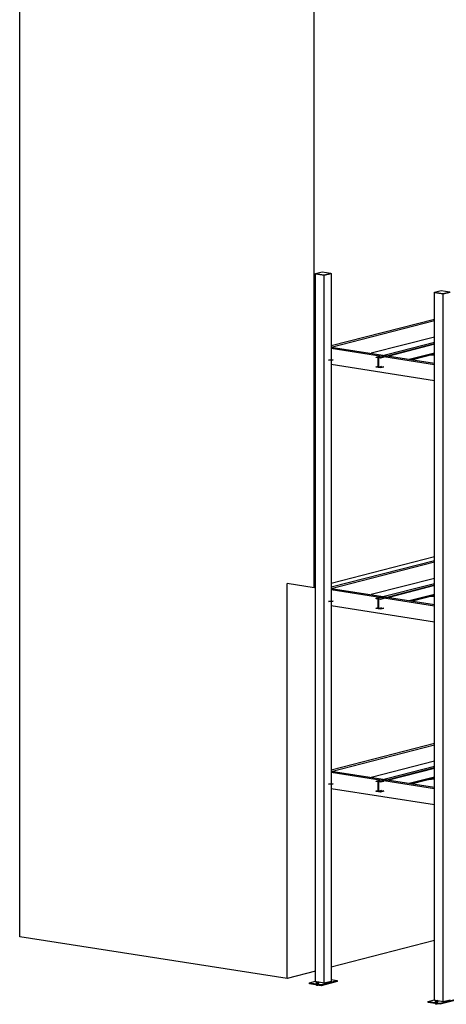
# Model space of a CAD drawing. Header units: millimetres. Extents: x -6159 to 201309, y -25780 to 10326.
# Tile 122 of 128: x 195814 to 196252, y -2595 to -1585. Entities that reach past the tile are written whole.
import ezdxf

# ---------------------------------------------------------------- set-up
doc = ezdxf.new("R2010")
doc.units = ezdxf.units.MM
for name, color, linetype in [('STRUCAD_01', 4, 'Continuous'), ('STRUCAD_02', 3, 'Continuous'), ('STRUCAD_04', 6, 'Continuous')]:
    doc.layers.add(name, color=color, linetype=linetype)

msp = doc.modelspace()

# ---------------------------------------------------------------- linework, layer by layer
at = {"layer": 'STRUCAD_01', "color": 4, "linetype": 'Continuous'}
for p, q in [((195814.269, -2121.05), (195814.269, -1303.53)), ((196116.219, -2168.275), (196116.219, -1350.76)), ((196117.429, -1846.18), (196117.589, -1846.14)), ((196117.429, -2572.35), (196117.429, -1846.18)), ((196117.429, -1846.18), (196126.484, -1847.6)), ((196117.429, -1846.18), (196117.589, -1846.18)), ((196117.589, -1846.18), (196117.429, -1846.18)), ((196126.484, -1847.6), (196133.544, -1845.78)), ((196126.484, -2573.765), (196126.484, -1847.6)), ((196133.384, -1845.755), (196133.544, -1845.78)), ((196133.544, -1845.78), (196133.544, -1933.905)), ((196239.414, -1865.26), (196239.574, -1865.22)), ((196239.414, -1865.26), (196239.574, -1865.255)), ((196239.574, -1865.255), (196239.414, -1865.26)), ((196239.414, -2591.425), (196239.414, -1865.26)), ((196239.414, -1865.26), (196248.474, -1866.675)), ((196248.474, -1866.675), (196255.534, -1864.86)), ((196248.474, -2592.84), (196248.474, -1866.675)), ((196133.544, -1919.81), (196239.414, -1892.54)), ((196239.414, -1894.535), (196133.544, -1921.805)), ((196239.414, -1911.04), (196174.749, -1927.695)), ((196179.744, -1931.495), (196239.414, -1916.125)), ((196239.414, -1917.95), (196184.154, -1932.185)), ((196239.414, -1918.47), (196192.699, -1930.5)), ((196133.544, -1921.25), (196239.414, -1937.81)), ((196239.414, -1939.365), (196133.544, -1922.805)), ((196213.499, -1933.755), (196239.414, -1927.08)), ((196215.564, -1934.075), (196239.414, -1927.93)), ((196239.414, -1928.45), (196216.814, -1934.27)), ((196135.714, -1934.25), (196130.814, -1934.61)), ((196135.714, -1934.62), (196130.814, -1934.985)), ((196133.544, -1934.785), (196133.544, -2181.41)), ((196184.154, -1932.185), (196179.744, -1931.495)), ((196179.744, -1932.01), (196179.744, -1931.495)), ((196181.809, -1932.335), (196179.744, -1932.01)), ((196181.809, -1941.8), (196181.809, -1932.335)), ((196184.154, -1932.7), (196182.094, -1932.38)), ((196182.094, -1932.38), (196182.094, -1941.84)), ((196187.684, -1931.795), (196184.154, -1932.7)), ((196184.154, -1932.7), (196184.154, -1932.185)), ((196239.414, -1929.585), (196233.244, -1930.04)), ((196239.414, -1955.865), (196133.544, -1939.31)), ((196179.744, -1941.48), (196181.809, -1940.945)), ((196179.744, -1941.995), (196179.744, -1941.48)), ((196179.744, -1941.48), (196181.809, -1941.8)), ((196184.154, -1942.685), (196179.744, -1941.995)), ((196182.094, -1941.84), (196185.624, -1940.935)), ((196182.094, -1941.84), (196184.154, -1942.17)), ((196184.154, -1942.17), (196187.684, -1941.255)), ((196187.684, -1941.775), (196184.154, -1942.685)), ((196184.154, -1942.685), (196184.154, -1942.17)), ((195814.269, -2526.055), (195814.269, -2121.05)), ((196239.414, -2136.54), (196133.544, -2163.81)), ((196133.544, -2167.315), (196239.414, -2140.04)), ((196239.414, -2142.04), (196133.544, -2169.31)), ((196239.414, -2158.54), (196174.749, -2175.2)), ((196088.564, -2568.955), (196088.564, -2163.95)), ((196116.219, -2168.275), (196088.564, -2163.95)), ((196117.429, -2167.965), (196116.219, -2168.275)), ((196133.544, -2168.75), (196239.414, -2185.31)), ((196239.414, -2186.87), (196133.544, -2170.31)), ((196179.744, -2179), (196239.414, -2163.63)), ((196239.414, -2165.45), (196184.154, -2179.69)), ((196239.414, -2165.97), (196192.699, -2178.005)), ((196184.154, -2179.69), (196179.744, -2179)), ((196179.744, -2179.515), (196179.744, -2179)), ((196181.809, -2179.84), (196179.744, -2179.515)), ((196181.809, -2189.305), (196181.809, -2179.84)), ((196184.154, -2180.205), (196182.094, -2179.885)), ((196182.094, -2179.885), (196182.094, -2189.35)), ((196187.684, -2179.295), (196184.154, -2180.205)), ((196184.154, -2180.205), (196184.154, -2179.69)), ((196213.499, -2181.26), (196239.414, -2174.58)), ((196215.564, -2181.58), (196239.414, -2175.435)), ((196239.414, -2175.955), (196216.814, -2181.775)), ((196239.414, -2177.085), (196233.244, -2177.545)), ((196135.714, -2181.75), (196130.814, -2182.115)), ((196135.714, -2182.13), (196130.814, -2182.49)), ((196133.544, -2182.29), (196133.544, -2368.92)), ((196239.414, -2203.37), (196133.544, -2186.815)), ((196179.744, -2188.98), (196181.809, -2188.45)), ((196179.744, -2189.5), (196179.744, -2188.98)), ((196179.744, -2188.98), (196181.809, -2189.305)), ((196184.154, -2190.19), (196179.744, -2189.5)), ((196182.094, -2189.35), (196185.624, -2188.44)), ((196182.094, -2189.35), (196184.154, -2189.67)), ((196184.154, -2189.67), (196187.684, -2188.76)), ((196187.684, -2189.28), (196184.154, -2190.19)), ((196184.154, -2190.19), (196184.154, -2189.67)), ((196133.544, -2354.815), (196239.414, -2327.545)), ((196239.414, -2329.545), (196133.544, -2356.82)), ((196239.414, -2346.045), (196174.749, -2362.7)), ((196179.744, -2366.5), (196239.414, -2351.13)), ((196239.414, -2352.96), (196184.154, -2367.19)), ((196133.544, -2356.26), (196239.414, -2372.815)), ((196239.414, -2374.37), (196133.544, -2357.815)), ((196239.414, -2353.475), (196192.699, -2365.51)), ((196213.499, -2368.76), (196239.414, -2362.09)), ((196215.564, -2369.085), (196239.414, -2362.94)), ((196135.714, -2369.255), (196130.814, -2369.62)), ((196135.714, -2369.63), (196130.814, -2369.99)), ((196133.544, -2369.79), (196133.544, -2571.945)), ((196184.154, -2367.19), (196179.744, -2366.5)), ((196179.744, -2367.02), (196179.744, -2366.5)), ((196181.809, -2367.345), (196179.744, -2367.02)), ((196181.809, -2376.805), (196181.809, -2367.345)), ((196184.154, -2367.71), (196182.094, -2367.385)), ((196182.094, -2367.385), (196182.094, -2376.85)), ((196187.684, -2366.8), (196184.154, -2367.71)), ((196184.154, -2367.71), (196184.154, -2367.19)), ((196239.414, -2363.46), (196216.814, -2369.28)), ((196239.414, -2364.59), (196233.244, -2365.05)), ((196239.414, -2390.875), (196133.544, -2374.315)), ((196179.744, -2376.485), (196181.809, -2375.955)), ((196179.744, -2377), (196179.744, -2376.485)), ((196179.744, -2376.485), (196181.809, -2376.805)), ((196184.154, -2377.69), (196179.744, -2377)), ((196182.094, -2376.85), (196185.624, -2375.94)), ((196182.094, -2376.85), (196184.154, -2377.175)), ((196184.154, -2377.175), (196187.684, -2376.265)), ((196187.684, -2376.785), (196184.154, -2377.69)), ((196184.154, -2377.69), (196184.154, -2377.175)), ((196088.564, -2568.955), (195814.269, -2526.055)), ((196239.414, -2530.1), (196133.544, -2557.37)), ((196117.429, -2561.52), (196088.564, -2568.955)), ((196118.389, -2572.495), (196117.429, -2572.35)), ((196126.484, -2573.765), (196120.819, -2572.875)), ((196133.544, -2571.945), (196126.484, -2573.765)), ((196240.379, -2591.575), (196239.414, -2591.425)), ((196248.474, -2592.84), (196242.809, -2591.955)), ((196255.534, -2591.025), (196248.474, -2592.84))]:
    msp.add_line(p, q, dxfattribs=at)
at = {"layer": 'STRUCAD_02', "color": 3, "linetype": 'Continuous'}
for p, q in [((196117.589, -1845.95), (196124.509, -1844.17)), ((196117.589, -1845.95), (196126.469, -1847.34)), ((196117.589, -1846.18), (196117.589, -1845.95)), ((196126.469, -1847.565), (196117.589, -1846.18)), ((196124.509, -1844.17), (196133.384, -1845.56)), ((196126.469, -1847.34), (196133.384, -1845.56)), ((196133.384, -1845.785), (196126.469, -1847.565)), ((196126.469, -1847.34), (196126.469, -1847.565)), ((196133.384, -1845.56), (196133.384, -1845.785)), ((196239.574, -1865.03), (196246.494, -1863.25)), ((196239.574, -1865.03), (196248.454, -1866.42)), ((196239.574, -1865.255), (196239.574, -1865.03)), ((196248.454, -1866.645), (196239.574, -1865.255)), ((196246.494, -1863.25), (196255.369, -1864.64)), ((196248.454, -1866.42), (196255.369, -1864.64)), ((196255.369, -1864.86), (196248.454, -1866.645)), ((196248.454, -1866.42), (196248.454, -1866.645)), ((196111.214, -2573.325), (196117.429, -2571.72)), ((196111.214, -2574.445), (196111.214, -2573.325)), ((196111.214, -2573.325), (196123.289, -2575.21)), ((196123.289, -2576.335), (196111.214, -2574.445)), ((196123.289, -2575.21), (196139.764, -2570.97)), ((196139.764, -2572.095), (196123.289, -2576.335)), ((196123.289, -2576.335), (196123.289, -2575.21)), ((196133.544, -2569.995), (196139.764, -2570.97)), ((196139.764, -2570.97), (196139.764, -2572.095)), ((196233.199, -2592.4), (196239.414, -2590.8)), ((196233.199, -2593.53), (196233.199, -2592.4)), ((196233.199, -2592.4), (196245.279, -2594.29)), ((196245.279, -2595.415), (196233.199, -2593.53)), ((196245.279, -2594.29), (196261.749, -2590.05)), ((196261.749, -2591.17), (196245.279, -2595.415)), ((196245.279, -2595.415), (196245.279, -2594.29))]:
    msp.add_line(p, q, dxfattribs=at)
at = {"layer": 'STRUCAD_04', "color": 6, "linetype": 'Continuous'}
for p, q in [((196118.389, -2572.5), (196119.144, -2572.31)), ((196118.849, -2572.73), (196118.389, -2572.5)), ((196118.389, -2573.625), (196118.389, -2572.5)), ((196118.849, -2573.855), (196118.389, -2573.625)), ((196120.064, -2572.765), (196118.849, -2572.73)), ((196118.849, -2573.855), (196118.849, -2572.73)), ((196120.064, -2573.89), (196118.849, -2573.855)), ((196119.144, -2572.31), (196120.359, -2572.34)), ((196120.819, -2572.57), (196120.064, -2572.765)), ((196120.064, -2573.89), (196120.064, -2572.765)), ((196120.819, -2573.695), (196120.064, -2573.89)), ((196120.359, -2572.34), (196120.819, -2572.57)), ((196120.819, -2572.57), (196120.819, -2573.695)), ((196118.389, -2575.875), (196118.389, -2575.57)), ((196118.849, -2576.1), (196118.389, -2575.875)), ((196118.849, -2576.1), (196118.849, -2575.64)), ((196120.064, -2576.135), (196118.849, -2576.1)), ((196120.064, -2576.135), (196120.064, -2575.83)), ((196120.819, -2575.945), (196120.064, -2576.135)), ((196240.379, -2591.58), (196241.129, -2591.39)), ((196240.839, -2591.81), (196240.379, -2591.58)), ((196240.379, -2592.705), (196240.379, -2591.58)), ((196240.839, -2592.935), (196240.379, -2592.705)), ((196240.379, -2594.955), (196240.379, -2594.65)), ((196240.839, -2595.185), (196240.379, -2594.955)), ((196242.054, -2591.84), (196240.839, -2591.81)), ((196240.839, -2592.935), (196240.839, -2591.81)), ((196242.054, -2592.97), (196240.839, -2592.935)), ((196240.839, -2595.185), (196240.839, -2594.72)), ((196242.054, -2595.215), (196240.839, -2595.185)), ((196241.129, -2591.39), (196242.344, -2591.42)), ((196242.809, -2591.65), (196242.054, -2591.84)), ((196242.054, -2592.97), (196242.054, -2591.84)), ((196242.809, -2592.775), (196242.054, -2592.97)), ((196242.054, -2595.215), (196242.054, -2594.91)), ((196242.809, -2595.025), (196242.054, -2595.215)), ((196242.344, -2591.42), (196242.809, -2591.65)), ((196242.809, -2591.65), (196242.809, -2592.775))]:
    msp.add_line(p, q, dxfattribs=at)

doc.saveas('drawing.dxf')
